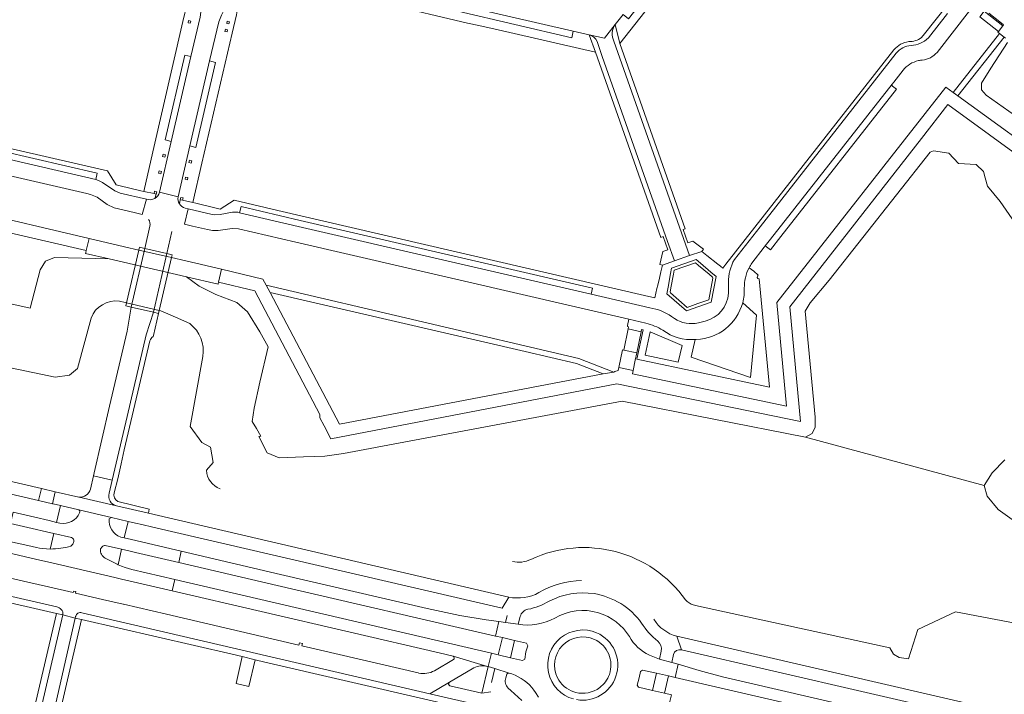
# Model space of a CAD drawing. Header units: metres. Extents: x 166325 to 190320, y 381923 to 404576.
# Tile 61 of 256: x 170454 to 170733, y 385263 to 385454. Entities that reach past the tile are written whole.
import ezdxf

# ---------------------------------------------------------------- set-up
doc = ezdxf.new("R2010")
doc.units = ezdxf.units.M
for name, color, linetype, lineweight in [('B-WE-OG-WATER_GRACHT-GV', 8, 'Continuous', 18), ('B-WE-OG-WATER_MEER-GV', 8, 'Continuous', 18), ('B-WE-VH-VERHARDING_ASFALT-GV', 8, 'Continuous', 18), ('B-WE-VH-VERHARDING_BETON-GV', 8, 'Continuous', 18), ('B-WE-VH-VERHARDING_BETONSTRAATSTEEN-GV', 8, 'Continuous', 18), ('B-WE-VH-VERHARDING_STRAATBAKSTEEN-GV', 8, 'Continuous', 18)]:
    doc.layers.add(name, color=color, linetype=linetype, lineweight=lineweight)

msp = doc.modelspace()

# ---------------------------------------------------------------- linework, layer by layer
at = {"layer": 'B-WE-OG-WATER_GRACHT-GV', "flags": 128}
msp.add_lwpolyline([(170728.976, 385456.179), (170732.572, 385453.342), (170733.163, 385452.875), (170732.973, 385452.629), (170731.746, 385451.037), (170731.563, 385450.783), (170732.034, 385450.419), (170733.315, 385449.431), (170733.669, 385449.158)], dxfattribs=at)
at = {"layer": 'B-WE-OG-WATER_MEER-GV', "flags": 128}
for points in [[(170734.305, 385447.905), (170729.556, 385440.638), (170726.895, 385436.38), (170726.93, 385434.497), (170728.179, 385433.008), (170736.222, 385427.317)], [(170501.555, 385381.462), (170479.699, 385386.552), (170464.212, 385386.894), (170461.604, 385385.89), (170460.078, 385383.403), (170457.248, 385372.561), (170421.08, 385380.563), (170402.96, 385369.642), (170336.248, 385409.826), (170287.325, 385417.803), (170258.876, 385404.353), (170256.12, 385397.593), (170257.24, 385394.16), (170260.298, 385390.32), (170263.199, 385384.894), (170263.979, 385381.746), (170265.596, 385378.855), (170268.342, 385377.309), (170407.957, 385344.514), (170433.069, 385359.57), (170464.327, 385353.054), (170468.443, 385353.605), (170470.739, 385355.509), (170474.531, 385369.781)], [(170736.405, 385396.717), (170732.223, 385402.838), (170728.631, 385407.126), (170727.918, 385409.563), (170727.446, 385411.359), (170725.405, 385413.269), (170720.402, 385413.584), (170717.665, 385416.553), (170713.338, 385417.165), (170712.306, 385416.793), (170683.728, 385380.497), (170678.324, 385374.112), (170676.942, 385371.723), (170679.801, 385341.656), (170679.75, 385338.82), (170678.895, 385337.001), (170677.027, 385335.959), (170727.636, 385322.279), (170729.882, 385325.908), (170733.484, 385329.552)], [(170737.554, 385311.261), (170731.61, 385315.464), (170728.479, 385319.291), (170727.636, 385322.279), (170677.027, 385335.959), (170625.013, 385346.191), (170546.077, 385331.412), (170540.803, 385330.58), (170534.736, 385330.452), (170527.856, 385330.152), (170524.412, 385331.512), (170522.085, 385336.15), (170522.659, 385336.318), (170521.426, 385338.44), (170520.176, 385340.399), (170520.776, 385344.245), (170522.388, 385351.618), (170524.773, 385361.576), (170522.408, 385365.867), (170518.844, 385371.579), (170515.888, 385374.198), (170509.912, 385376.469), (170505.158, 385378.845), (170501.555, 385381.462)], [(170482.6, 385374.563), (170484.224, 385374.187), (170484.615, 385374.082), (170493.876, 385371.939), (170494.28, 385371.849), (170498.513, 385369.989), (170502.523, 385368.197)], [(170506.216, 385358.89), (170502.606, 385339.024), (170505.907, 385334.514), (170508.407, 385333.168), (170509.175, 385328.84), (170507.213, 385326.598)], [(170645.16, 385288.432), (170646.74, 385288.087), (170700.902, 385276.259), (170701.947, 385274.505), (170703.52, 385273.486), (170706.216, 385273.123), (170708.884, 385281.43), (170719.522, 385286.489), (170755.799, 385279.558)]]:
    msp.add_lwpolyline(points, dxfattribs=at)
at = {"layer": 'B-WE-OG-WATER_MEER-GV'}
for points in [[(170474.531, 385369.781, -0.3440429), (170482.6, 385374.563)], [(170502.523, 385368.197, -0.2786531), (170506.216, 385358.89)], [(170507.213, 385326.598, 0.2852692), (170511.092, 385321.31)], [(170599.192, 385301.36, -0.3616647), (170643.041, 385289.866)], [(170594.016, 385300.747, 0.1761256), (170599.192, 385301.36)], [(170643.041, 385289.866, 0.1172144), (170645.16, 385288.432)]]:
    msp.add_lwpolyline(points, format="xyb", dxfattribs=at)
at = {"layer": 'B-WE-VH-VERHARDING_ASFALT-GV', "flags": 128}
for points in [[(170733.315, 385449.431), (170732.034, 385450.419), (170718.893, 385433.682), (170720.206, 385432.771)], [(170524.17, 385379.069), (170525.27, 385376.991), (170597.591, 385360.264), (170612.103, 385356.908), (170619.697, 385353.981), (170622.718, 385354.472), (170612.77, 385358.317)], [(170338.242, 385349.796), (170262.331, 385367.394), (170261.413, 385364.019), (170337.449, 385346.376), (170459.69, 385318.018), (170460.503, 385321.446)], [(170629.212, 385359.899), (170625.496, 385360.711), (170625.167, 385360.784), (170624.155, 385355.72), (170628.172, 385354.897), (170628.775, 385357.797)], [(170490.816, 385314.412), (170481.776, 385316.512), (170471.136, 385318.988), (170471.071, 385319.003), (170464.361, 385320.535), (170463.594, 385317.106), (170463.761, 385317.067), (170465.866, 385316.579), (170471.096, 385315.366), (170480.297, 385313.231), (170485.018, 385312.135), (170487.107, 385311.65), (170488.974, 385311.217), (170492.026, 385310.515), (170591.009, 385287.53), (170592.912, 385290.653)], [(170528.257, 385297.085), (170500.077, 385303.656), (170499.373, 385300.441), (170527.313, 385293.972), (170589.173, 385279.61), (170590.153, 385283.734), (170586.549, 385284.25), (170579.093, 385285.469), (170569.792, 385287.393)], [(170498.245, 385295.636), (170497.513, 385292.445), (170573.24, 385274.817), (170577.145, 385273.912), (170586.907, 385271.014), (170587.107, 385270.963), (170588.02, 385274.711)], [(170594.525, 385278.354), (170591.12, 385279.158), (170589.922, 385274.269), (170593.394, 385273.48)], [(170638.151, 385268.307), (170634.745, 385269.081), (170633.646, 385264.203), (170637.076, 385263.385)]]:
    msp.add_lwpolyline(points, close=True, dxfattribs=at)
for points in [[(170749.357, 385411.648), (170720.206, 385432.771), (170718.893, 385433.682), (170716.793, 385435.243), (170668.864, 385374.153), (170671.618, 385344.828), (170627.979, 385353.97), (170628.172, 385354.897), (170624.155, 385355.72), (170623.956, 385354.879), (170623.021, 385354.584), (170622.718, 385354.472), (170619.697, 385353.981), (170599.344, 385350.097), (170544.909, 385339.709), (170525.27, 385376.991), (170524.17, 385379.069), (170523.224, 385380.772), (170511.487, 385383.62), (170510.658, 385379.955), (170520.913, 385377.506), (170539.421, 385342.429), (170539.421, 385341.48), (170540.588, 385339.251), (170542.537, 385335.53), (170623.543, 385351.08), (170675.605, 385340.453), (170672.589, 385372.985), (170709.885, 385420.686), (170717.385, 385430.279), (170752.78, 385404.549)], [(170473.199, 385388.901), (170474.045, 385392.295), (170439.471, 385400.416), (170436.892, 385398.999), (170434.869, 385397.861), (170402.695, 385378.49), (170338.959, 385417.669), (170337.519, 385418.384), (170309.44, 385422.82), (170306.473, 385423.275), (170286.497, 385426.366), (170284.848, 385425.607), (170218.548, 385395.508), (170217.075, 385394.839)], [(170219.196, 385392.177), (170219.569, 385392.092), (170221.458, 385392.944), (170233.446, 385398.355), (170287.469, 385422.739), (170336.464, 385415.002), (170402.611, 385374.227), (170440.039, 385396.592), (170473.199, 385388.901)], [(170492.104, 385364.534), (170492.228, 385364.847), (170493.676, 385371.078), (170492.224, 385371.414), (170490.189, 385365.044), (170484.793, 385341.842), (170480.513, 385323.8), (170479.648, 385320.153)], [(170481.072, 385320.248), (170482.097, 385324.22), (170483.048, 385328.447), (170483.05, 385328.454), (170483.967, 385332.382), (170491.18, 385363.294)], [(170481.776, 385316.512), (170490.816, 385314.412), (170491.021, 385315.573), (170482.118, 385317.739)], [(170592.912, 385290.653), (170591.009, 385287.53)], [(170592.482, 385285.402), (170592.042, 385283.464), (170595.597, 385282.988), (170596.159, 385285.159)], [(170595.597, 385282.988), (170592.042, 385283.464), (170590.153, 385283.734), (170589.173, 385279.61), (170591.12, 385279.158), (170594.525, 385278.354), (170597.974, 385277.551), (170598.31, 385276.873), (170597.798, 385275.151), (170597.445, 385273.071), (170596.816, 385272.67), (170593.394, 385273.48), (170589.922, 385274.269), (170588.02, 385274.711), (170587.107, 385270.963), (170588.945, 385270.393), (170593.011, 385269.112), (170593.797, 385268.857)], [(170721.406, 385260.884), (170642.59, 385279.125), (170640.547, 385279.598), (170641.828, 385275.707), (170720.342, 385257.519)], [(170641.828, 385275.707), (170640.547, 385279.598)], [(170637.076, 385263.385), (170633.646, 385264.203), (170629.727, 385265.098), (170629.333, 385265.722), (170629.924, 385267.777), (170630.243, 385269.521), (170630.843, 385269.975), (170634.745, 385269.081), (170638.151, 385268.307), (170640.116, 385267.851), (170640.909, 385271.595), (170639.089, 385272.138), (170635.61, 385273.037), (170632.781, 385274.223)], [(170636.138, 385275.353), (170635.61, 385273.037), (170639.089, 385272.138), (170639.602, 385274.389)], [(170717.897, 385253.15), (170653.451, 385268.078), (170646.864, 385269.817), (170640.909, 385271.595), (170640.116, 385267.851), (170717.238, 385249.97)], [(170593.011, 385269.112), (170588.945, 385270.393), (170587.983, 385266.471)], [(170592.068, 385267.794), (170592.348, 385268.765)], [(170576.123, 385266.5), (170570.594, 385263.238), (170584.925, 385259.918), (170585.122, 385259.872)], [(170587.807, 385263.768), (170585.296, 385263.432), (170576.238, 385265.524)], [(170596.631, 385261.356), (170593.476, 385264.196), (170592.721, 385264.876)], [(170600.034, 385264.245), (170600.484, 385263.603), (170601.347, 385262.303)], [(170630.028, 385259.718), (170632.527, 385259.456), (170636.307, 385259.064), (170638.047, 385258.81), (170638.994, 385262.941), (170637.076, 385263.385)]]:
    msp.add_lwpolyline(points, dxfattribs=at)
at = {"layer": 'B-WE-VH-VERHARDING_ASFALT-GV'}
for points in [[(170491.18, 385363.294, -0.1345924), (170492.104, 385364.534)], [(170479.648, 385320.153, 0.4233124), (170481.776, 385316.512)], [(170482.118, 385317.739, -0.3035274), (170481.072, 385320.248)], [(170613.582, 385295.372, 0.1299859), (170601.449, 385291.921)], [(170601.449, 385291.921, -0.1766261), (170592.912, 385290.653)], [(170604.344, 385289.483, -0.1596039), (170617.095, 385291.628)], [(170617.095, 385291.628, -0.1987391), (170630.557, 385283.309)], [(170598.339, 385287.209, 0.0922128), (170604.344, 385289.483)], [(170596.159, 385285.159, -0.2737474), (170598.339, 385287.209)], [(170618.363, 385286.208, 0.2094971), (170605.933, 385284.692)], [(170627.135, 385279.45, 0.1831227), (170618.363, 385286.208)], [(170605.933, 385284.692, -0.173164), (170595.597, 385282.988)], [(170630.557, 385283.309, 0.0851978), (170635.153, 385278.174)], [(170640.547, 385279.598, -0.2003532), (170634.073, 385284.359)], [(170617.828, 385280.524, -0.3896806), (170623.308, 385268.217)], [(170632.781, 385274.223, -0.1582773), (170627.135, 385279.45)], [(170635.153, 385278.174, -0.256985), (170636.138, 385275.353)], [(170639.602, 385274.389, -0.3845997), (170641.828, 385275.707)], [(170592.348, 385268.765, -0.3917185), (170593.011, 385269.112)], [(170593.797, 385268.857, -0.160021), (170600.034, 385264.245)], [(170576.238, 385265.524, -0.6314398), (170576.123, 385266.5)], [(170592.721, 385264.876, -0.2815217), (170592.068, 385267.794)], [(170623.308, 385268.217, -0.3713711), (170612.131, 385261.587)]]:
    msp.add_lwpolyline(points, format="xyb", dxfattribs=at)
at = {"layer": 'B-WE-VH-VERHARDING_BETON-GV', "flags": 128}
for points in [[(170727.67, 385456.752), (170726.431, 385455.144), (170731.746, 385451.037), (170732.973, 385452.629)], [(170479.699, 385386.552), (170501.555, 385381.462), (170510.523, 385379.373), (170510.576, 385379.603), (170510.658, 385379.955), (170511.487, 385383.62), (170501.431, 385385.954), (170497.37, 385386.902), (170488.087, 385389.04), (170484.007, 385389.986), (170474.045, 385392.295), (170473.199, 385388.901), (170473.062, 385388.352), (170473.002, 385388.112)], [(170630.462, 385365.909), (170626.737, 385366.671), (170625.496, 385360.711), (170629.212, 385359.899)]]:
    msp.add_lwpolyline(points, close=True, dxfattribs=at)
at = {"layer": 'B-WE-VH-VERHARDING_BETONSTRAATSTEEN-GV', "flags": 128}
for points in [[(170492.224, 385371.414), (170485.876, 385372.882), (170484.815, 385366.049), (170479.814, 385344.781), (170475.433, 385325.846), (170475.251, 385325.033), (170480.513, 385323.8), (170484.793, 385341.842), (170490.189, 385365.044)], [(170464.361, 385320.535), (170460.503, 385321.446), (170459.69, 385318.018), (170463.594, 385317.106)], [(170521.036, 385272.853), (170517.389, 385273.769), (170515.65, 385266.121), (170519.269, 385265.281)]]:
    msp.add_lwpolyline(points, close=True, dxfattribs=at)
for points in [[(170480.513, 385323.8), (170475.251, 385325.033), (170474.39, 385321.267)], [(170479.648, 385320.153), (170480.513, 385323.8)], [(170471.071, 385319.003), (170471.136, 385318.988), (170481.776, 385316.512)], [(170465.733, 385311.625), (170464.76, 385311.852), (170462.635, 385312.348), (170458.573, 385313.306), (170456.153, 385313.877), (170452.446, 385314.734), (170451.716, 385311.531), (170455.423, 385310.673), (170457.833, 385310.114), (170461.912, 385309.169), (170464.031, 385308.679), (170468.98, 385307.532)], [(170479.703, 385312.866), (170480.297, 385313.231), (170471.096, 385315.366)], [(170367.628, 385308.924), (170367.599, 385308.8), (170367.514, 385308.428), (170368.221, 385308.265), (170417.851, 385296.842), (170420.641, 385296.2), (170424.354, 385295.293), (170427.324, 385294.61), (170464.717, 385286.013), (170466.499, 385285.604), (170466.52, 385285.695), (170466.532, 385285.745)], [(170464.802, 385287.873), (170424.761, 385297.066), (170369.296, 385309.884)], [(170478.568, 385305.282), (170483.179, 385304.209), (170485.26, 385303.725), (170487.159, 385303.283), (170499.373, 385300.441), (170500.077, 385303.656), (170485.972, 385306.945), (170483.913, 385307.425), (170482.942, 385307.652)], [(170462.994, 385304.287), (170461.894, 385304.321), (170460.797, 385304.416), (170459.953, 385304.53), (170459.115, 385304.681), (170456.662, 385305.25), (170450.617, 385306.651), (170449.88, 385303.473), (170460.068, 385301.132), (170462.167, 385300.628), (170481.305, 385296.205), (170483.18, 385295.77), (170485.25, 385295.29), (170497.513, 385292.445), (170498.245, 385295.636), (170486.079, 385298.493), (170485.123, 385298.767), (170484.177, 385299.073), (170483.173, 385299.438), (170482.184, 385299.839), (170481.93, 385299.949), (170478.569, 385301.691)], [(170567.421, 385269.12), (170567.285, 385269.152), (170534.304, 385276.837), (170534.444, 385277.492), (170533.583, 385277.692), (170533.422, 385277.023), (170495.955, 385285.77), (170483.716, 385288.627), (170483.639, 385288.645), (170477.824, 385289.979), (170470.107, 385291.76), (170470.19, 385292.223), (170469.551, 385292.36), (170469.456, 385291.925), (170462.472, 385293.55), (170456.604, 385294.913), (170456.596, 385294.915), (170422.05, 385302.865)], [(170455.841, 385249.803), (170457.931, 385248.481), (170460.673, 385260.357), (170466.499, 385285.604)], [(170466.499, 385285.604), (170464.717, 385286.013), (170458.914, 385260.936), (170456.821, 385251.651)], [(170470.077, 385284.727), (170466.499, 385285.604), (170460.673, 385260.357), (170457.931, 385248.481), (170457.841, 385247.928), (170457.733, 385247.378)], [(170466.532, 385285.745), (170466.52, 385285.695), (170466.499, 385285.604), (170470.077, 385284.727), (170470.175, 385285.154), (170470.191, 385285.222)], [(170470.191, 385285.222), (170470.175, 385285.154), (170470.077, 385284.727), (170471.819, 385284.323), (170514.517, 385274.434), (170517.389, 385273.769), (170521.036, 385272.853), (170523.765, 385272.225), (170569.952, 385261.496), (170584.654, 385258.116), (170594.289, 385255.867), (170596.831, 385255.274)], [(170471.91, 385286.207), (170521.459, 385274.669), (170570.594, 385263.238), (170576.123, 385266.5), (170583.056, 385270.568)], [(170521.459, 385274.669), (170471.91, 385286.207)], [(170471.819, 385284.323), (170470.077, 385284.727), (170464.059, 385258.523), (170461.146, 385246.066), (170463.468, 385246.816)], [(170461.146, 385246.066), (170464.059, 385258.523), (170470.077, 385284.727)], [(170463.672, 385249), (170465.833, 385258.198), (170471.819, 385284.323)], [(170585.122, 385259.872), (170584.925, 385259.918), (170570.594, 385263.238), (170521.459, 385274.669)], [(170577.241, 385272.961), (170571.843, 385269.794)], [(170586.907, 385271.014), (170577.145, 385273.912)], [(170611.883, 385263.627), (170611.373, 385263.782)]]:
    msp.add_lwpolyline(points, dxfattribs=at)
at = {"layer": 'B-WE-VH-VERHARDING_BETONSTRAATSTEEN-GV'}
for points in [[(170474.39, 385321.267, -0.3568177), (170471.071, 385319.003)], [(170471.301, 385314.59, -0.3558653), (170465.733, 385311.625)], [(170482.942, 385307.652, -0.3556871), (170479.703, 385312.866)], [(170478.569, 385301.691, -0.3109341), (170477.216, 385304.313)], [(170464.802, 385287.873, -0.1250128), (170466.11, 385287.154)], [(170466.532, 385285.745, 0.2561204), (170466.11, 385287.154)], [(170471.91, 385286.207, 0.4224407), (170470.191, 385285.222)], [(170617.828, 385280.524, 1.0700335), (170611.267, 385261.769)], [(170606.746, 385267.775, -0.7088389), (170617.217, 385278.658)], [(170617.217, 385278.658, -0.3884048), (170621.424, 385268.703)], [(170577.145, 385273.912, -0.6130257), (170577.241, 385272.961)], [(170571.843, 385269.794, -0.1866809), (170567.421, 385269.12)], [(170621.424, 385268.703, -0.1470976), (170618.693, 385264.983)], [(170611.373, 385263.782, -0.1983609), (170606.746, 385267.775)], [(170618.693, 385264.983, -0.2280674), (170611.883, 385263.627)]]:
    msp.add_lwpolyline(points, format="xyb", dxfattribs=at)
at = {"layer": 'B-WE-VH-VERHARDING_STRAATBAKSTEEN-GV', "flags": 128}
for points in [[(170641.331, 385476.301), (170640.109, 385474.731), (170641.67, 385473.524), (170626.876, 385454.618), (170625.315, 385455.848), (170623.057, 385452.966), (170624.397, 385447.591), (170646.652, 385475.987)], [(170497.275, 385419.861), (170495.573, 385420.269), (170501.135, 385444.293), (170502.848, 385443.899), (170505.449, 385455.121), (170505.615, 385456.464), (170505.566, 385458.596), (170505.287, 385461.167), (170504.829, 385463.417), (170502.053, 385460.168), (170501.774, 385458.962), (170500.587, 385453.824), (170492.053, 385416.91), (170489.457, 385405.677), (170492.382, 385405.05), (170492.534, 385405.704), (170493.167, 385405.557), (170493.016, 385404.903), (170492.6, 385403.699)], [(170514.722, 385460.844), (170504.829, 385463.417), (170505.287, 385461.167), (170505.566, 385458.596), (170505.615, 385456.464), (170505.449, 385455.121), (170502.848, 385443.899), (170497.275, 385419.861), (170493.939, 385405.471), (170499.192, 385404.113), (170502.55, 385418.581), (170508.136, 385442.657)], [(170562.716, 385462.361), (170611.199, 385451.137), (170615.755, 385450.082), (170620.023, 385449.094), (170623.057, 385452.966), (170625.315, 385455.848)], [(170714.307, 385445.081), (170723.54, 385456.859), (170726.137, 385460.172), (170722.488, 385463.016)], [(170514.524, 385450.555), (170515.722, 385455.721), (170515.998, 385456.913), (170514.722, 385460.844)], [(170558.447, 385460.223), (170558.126, 385458.86), (170581.221, 385453.424), (170584.474, 385452.706), (170589.919, 385451.473), (170617.525, 385445.176), (170615.755, 385450.082), (170611.199, 385451.137), (170610.764, 385449.205), (170562.31, 385460.611)], [(170717.801, 385458.08), (170716.939, 385458.206), (170710.767, 385450.336), (170709.931, 385449.272)], [(170717.288, 385456.139), (170711.852, 385449.185)], [(170510.711, 385453.755), (170508.136, 385442.657), (170509.846, 385442.226), (170504.273, 385418.147), (170502.55, 385418.581), (170499.192, 385404.113)], [(170508.136, 385442.657), (170510.711, 385453.755)], [(170623.057, 385452.966), (170620.023, 385449.094), (170615.755, 385450.082)], [(170624.397, 385447.591), (170623.057, 385452.966)], [(170499.571, 385402.178), (170499.837, 385403.331), (170499.989, 385403.986), (170500.651, 385403.832), (170500.5, 385403.178), (170503.383, 385402.504), (170505.975, 385413.683), (170514.524, 385450.555)], [(170615.755, 385450.082), (170617.525, 385445.176), (170636.064, 385392.648), (170636.658, 385392.853), (170637.975, 385389.133), (170636.57, 385388.633), (170635.691, 385384.91), (170636.444, 385384.722), (170639.874, 385385.976), (170637.934, 385391.48), (170619.43, 385443.974), (170617.947, 385448.211)], [(170617.947, 385448.211), (170619.43, 385443.974), (170637.934, 385391.48), (170639.874, 385385.976), (170644.109, 385387.495), (170622.738, 385448.244)], [(170622.738, 385448.244), (170644.109, 385387.495), (170647.607, 385388.648), (170648.066, 385389.272), (170645.043, 385391.615), (170643.628, 385391.123), (170642.314, 385394.842), (170642.93, 385395.1), (170624.397, 385447.591)], [(170702.091, 385445.834), (170654.437, 385385.065), (170653.597, 385383.931), (170652.909, 385384.481), (170652.159, 385385.07), (170649.093, 385387.48), (170647.607, 385388.648), (170644.109, 385387.495), (170639.874, 385385.976), (170636.444, 385384.722), (170636.016, 385382.871), (170635.598, 385381.066), (170635.137, 385379.071), (170634.922, 385378.144), (170634.294, 385375.473), (170631.384, 385376.148), (170527.515, 385400.234)], [(170656.866, 385386.337), (170664.144, 385395.638), (170702.734, 385444.881)], [(170327.653, 385438.742), (170328.789, 385438.481), (170473.368, 385405.078), (170474.372, 385404.846), (170476.261, 385404.048), (170479.063, 385401.988), (170481.066, 385401.031), (170486.734, 385399.683), (170489.035, 385399.136), (170490.303, 385403.464), (170482.756, 385405.208), (170481.287, 385405.805), (170477.833, 385408.224)], [(170661.804, 385385.358), (170665.303, 385389.824), (170665.618, 385390.225), (170667.111, 385392.129), (170701.552, 385436.088), (170702.029, 385436.697), (170704.678, 385440.078)], [(170479.158, 385411.514), (170444.963, 385419.384), (170369.524, 385436.878), (170367.877, 385437.26), (170367.847, 385437.13)], [(170701.552, 385436.088), (170667.111, 385392.129), (170665.618, 385390.225), (170667.075, 385389.068), (170670.049, 385392.856), (170702.78, 385434.71)], [(170477.833, 385408.224), (170476.634, 385408.777), (170475.878, 385409.02), (170376.728, 385432.114), (170370.177, 385433.593)], [(170376.728, 385432.114), (170475.878, 385409.02), (170476.314, 385410.817), (170377.466, 385433.738), (170377.2, 385432.47)], [(170377.2, 385432.47), (170377.466, 385433.738), (170476.314, 385410.817), (170475.878, 385409.02), (170476.634, 385408.777), (170477.833, 385408.224), (170481.287, 385405.805), (170482.756, 385405.208), (170490.303, 385403.464)], [(170702.78, 385434.71), (170701.674, 385435.559), (170701.662, 385435.558)], [(170493.939, 385405.471), (170497.275, 385419.861)], [(170492.6, 385403.699), (170493.016, 385404.903), (170492.382, 385405.05), (170489.457, 385405.677), (170488.623, 385405.856), (170482.788, 385407.216), (170482.805, 385407.286), (170481.649, 385407.523), (170479.158, 385411.514)], [(170499.192, 385404.113), (170493.939, 385405.471)], [(170490.303, 385403.464), (170489.035, 385399.136)], [(170527.515, 385400.234), (170515.101, 385403.191), (170511.124, 385400.66), (170509.983, 385400.974), (170504.205, 385402.312), (170503.383, 385402.504), (170500.5, 385403.178), (170499.837, 385403.331), (170499.571, 385402.178)], [(170501.062, 385396.373), (170502.072, 385400.731), (170501.217, 385400.929)], [(170533.272, 385395.762), (170516.659, 385399.625), (170516.125, 385399.749), (170514.593, 385399.791), (170511.174, 385399.105), (170509.6, 385399.077), (170508.845, 385399.162), (170502.072, 385400.731), (170501.062, 385396.373), (170503.283, 385395.851), (170507.562, 385394.845), (170508.942, 385394.615), (170510.527, 385394.571), (170514.564, 385395.143), (170516.308, 385395.066), (170532.542, 385391.318), (170626.925, 385369.439), (170631.777, 385368.314)], [(170501.217, 385400.929), (170502.072, 385400.731), (170508.845, 385399.162), (170509.6, 385399.077), (170511.174, 385399.105), (170514.593, 385399.791), (170516.125, 385399.749), (170516.659, 385399.625), (170517.06, 385401.391), (170533.843, 385397.472), (170616.677, 385378.27), (170616.281, 385376.513), (170632.937, 385372.65)], [(170491.212, 385395.816), (170489.742, 385389.5), (170496.04, 385388.027), (170497.477, 385394.283)], [(170632.937, 385372.65), (170616.281, 385376.513), (170533.272, 385395.762)], [(170663.6, 385381.908), (170662.351, 385383.05), (170661.016, 385384.041)], [(170631.777, 385368.314), (170626.925, 385369.439), (170626.613, 385367.669), (170626.574, 385367.377), (170626.872, 385367.318), (170626.737, 385366.671), (170630.462, 385365.909), (170630.585, 385366.5), (170630.991, 385366.409), (170629.25, 385358.108), (170666.794, 385350.221), (170663.858, 385380.9)], [(170655.24, 385379.822), (170655.182, 385376.828)], [(170659.679, 385378.209), (170659.618, 385376.199)], [(170659.222, 385374.126), (170663.155, 385370.551), (170661.468, 385352.946), (170644.619, 385358.709), (170645.709, 385363.678)], [(170639.075, 385370.225), (170639.896, 385369.624)], [(170648.615, 385368.895), (170646.662, 385368.41)], [(170471.096, 385315.366), (170465.866, 385316.579), (170464.76, 385311.852), (170465.733, 385311.625)], [(170485.018, 385312.135), (170480.297, 385313.231), (170479.703, 385312.866)], [(170482.942, 385307.652), (170483.913, 385307.425), (170485.018, 385312.135)], [(170464.031, 385308.679), (170462.994, 385304.287)], [(170468.98, 385307.532), (170464.031, 385308.679)], [(170468.816, 385305.132), (170469.402, 385305.633), (170469.638, 385306.377)], [(170477.675, 385304.951), (170477.216, 385304.313)], [(170483.179, 385304.209), (170478.568, 385305.282)], [(170478.569, 385301.691), (170481.93, 385299.949), (170482.184, 385299.839), (170483.179, 385304.209)], [(170583.056, 385270.568), (170576.123, 385266.5)], [(170576.238, 385265.524), (170585.296, 385263.432), (170587.107, 385270.963)], [(170587.107, 385270.963), (170586.907, 385271.014)]]:
    msp.add_lwpolyline(points, dxfattribs=at)
for points in [[(170562.716, 385462.361), (170562.31, 385460.611), (170610.764, 385449.205), (170611.199, 385451.137)], [(170502.037, 385453.485), (170502.184, 385454.118), (170502.817, 385453.971), (170502.67, 385453.338)], [(170512.985, 385453.291), (170513.131, 385453.925), (170513.764, 385453.778), (170513.618, 385453.145)], [(170512.462, 385451.031), (170512.608, 385451.664), (170513.241, 385451.518), (170513.095, 385450.885)], [(170502.848, 385443.899), (170501.135, 385444.293), (170495.573, 385420.269), (170497.275, 385419.861)], [(170508.136, 385442.657), (170502.55, 385418.581), (170504.273, 385418.147), (170509.846, 385442.226)], [(170495.608, 385416.086), (170495.456, 385415.432), (170494.794, 385415.586), (170494.945, 385416.24)], [(170502.935, 385413.714), (170502.273, 385413.867), (170502.424, 385414.521), (170503.087, 385414.368)], [(170494.505, 385411.326), (170494.353, 385410.672), (170493.691, 385410.826), (170493.842, 385411.48)], [(170501.834, 385408.951), (170501.172, 385409.104), (170501.323, 385409.758), (170501.986, 385409.605)], [(170516.659, 385399.625), (170533.272, 385395.762), (170616.281, 385376.513), (170616.677, 385378.27), (170533.843, 385397.472), (170517.06, 385401.391)], [(170489.742, 385389.5), (170488.263, 385389.846), (170488.178, 385389.446), (170488.087, 385389.04), (170484.615, 385374.082), (170484.413, 385373.225), (170485.876, 385372.882)], [(170496.04, 385388.027), (170489.742, 385389.5), (170485.876, 385372.882), (170492.224, 385371.414)], [(170497.37, 385386.902), (170497.463, 385387.299), (170497.56, 385387.672), (170496.04, 385388.027), (170492.224, 385371.414), (170493.676, 385371.078), (170493.876, 385371.939)], [(170646.015, 385386.391), (170647.252, 385385.338), (170650.219, 385382.811), (170651.675, 385381.571), (170650.311, 385374.298), (170643.306, 385371.828), (170637.726, 385376.647), (170638.069, 385378.526), (170638.768, 385382.36), (170639.053, 385383.924)], [(170650.219, 385382.811), (170647.252, 385385.338), (170646.015, 385386.391), (170639.053, 385383.924), (170638.768, 385382.36), (170638.069, 385378.526), (170637.726, 385376.647), (170643.306, 385371.828), (170650.311, 385374.298), (170651.675, 385381.571)], [(170646.543, 385373.859), (170643.506, 385372.787), (170638.773, 385376.918), (170638.658, 385377.136), (170638.888, 385378.374), (170639.6, 385382.205), (170639.805, 385383.309), (170642.835, 385384.377), (170645.867, 385385.445), (170646.717, 385384.715), (170649.672, 385382.175), (170650.635, 385381.348), (170650.724, 385381.095), (170649.582, 385374.931)], [(170642.021, 385362.001), (170640.926, 385357.257), (170631.618, 385359.227), (170633.021, 385365.872)], [(170594.525, 385278.354), (170593.394, 385273.48), (170596.816, 385272.67), (170597.445, 385273.071), (170597.798, 385275.151), (170598.31, 385276.873), (170597.974, 385277.551)], [(170634.745, 385269.081), (170630.843, 385269.975), (170630.243, 385269.521), (170629.924, 385267.777), (170629.333, 385265.722), (170629.727, 385265.098), (170633.646, 385264.203)]]:
    msp.add_lwpolyline(points, close=True, dxfattribs=at)
at = {"layer": 'B-WE-VH-VERHARDING_STRAATBAKSTEEN-GV'}
for points in [[(170514.722, 385460.844, 0.0773455), (170510.711, 385453.755)], [(170622.738, 385448.244, -0.2666093), (170623.057, 385452.966)], [(170617.947, 385448.211, 0.2298928), (170615.755, 385450.082)], [(170706.269, 385448.151, 0.1866548), (170702.091, 385445.834)], [(170706.918, 385447.06, 0.2049924), (170702.734, 385444.881)], [(170709.931, 385449.272, -0.1514117), (170706.269, 385448.151)], [(170706.918, 385447.06, 0.18378), (170711.852, 385449.185)], [(170710.114, 385442.933, 0.1965375), (170714.307, 385445.081)], [(170704.678, 385440.078, -0.1661955), (170709.024, 385442.763)], [(170709.024, 385442.763, -0.0348726), (170710.114, 385442.933)], [(170701.662, 385435.558, -0.3288048), (170701.552, 385436.088)], [(170493.939, 385405.471, -0.2040538), (170492.6, 385403.699)], [(170492.6, 385403.699, -0.2129292), (170490.303, 385403.464)], [(170499.192, 385404.113, 0.1794291), (170499.571, 385402.178)], [(170499.571, 385402.178, 0.1889459), (170501.217, 385400.929)], [(170490.869, 385397.746, -0.172612), (170491.212, 385395.816)], [(170655.24, 385379.822, -0.1457417), (170656.866, 385386.337)], [(170659.679, 385378.209, -0.1257117), (170661.016, 385384.041)], [(170661.016, 385384.041, -0.0318472), (170661.804, 385385.358)], [(170663.858, 385380.9, -0.7720328), (170663.6, 385381.908)], [(170648.615, 385368.895, 0.3274399), (170655.182, 385376.828)], [(170659.618, 385376.199, -0.0376355), (170659.222, 385374.126)], [(170639.075, 385370.225, 0.1122399), (170632.937, 385372.65)], [(170646.07, 385363.707, 0.3298315), (170659.222, 385374.126)], [(170639.896, 385369.624, 0.2069376), (170646.662, 385368.41)], [(170631.777, 385368.314, -0.0846515), (170636.578, 385366.301)], [(170636.578, 385366.301, 0.1756178), (170645.709, 385363.678)], [(170645.709, 385363.678, 0.0084781), (170646.07, 385363.707)], [(170471.301, 385314.59, 0.383913), (170471.096, 385315.366)], [(170469.638, 385306.377, 0.411856), (170468.98, 385307.532)], [(170462.994, 385304.287, 0.0740995), (170468.816, 385305.132)], [(170478.568, 385305.282, 0.2593299), (170477.675, 385304.951)], [(170586.907, 385271.014, 0.1802106), (170583.056, 385270.568)]]:
    msp.add_lwpolyline(points, format="xyb", dxfattribs=at)

doc.saveas('drawing.dxf')
